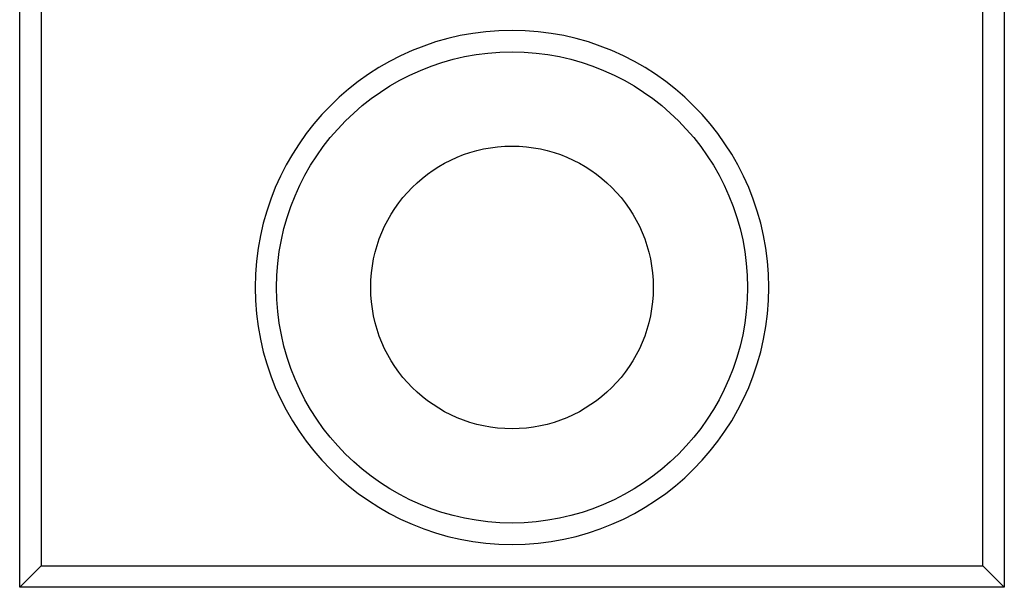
# Model space of a CAD drawing. Header units: millimetres. Extents: x 4330 to 4521, y 6615 to 6785.
# Tile 42 of 64: x 4413 to 4436, y 6733 to 6747. Entities that reach past the tile are written whole.
import ezdxf

# ---------------------------------------------------------------- set-up
doc = ezdxf.new("R2010")
doc.units = ezdxf.units.MM
doc.layers.add('1', color=7, linetype='CONTINUOUS', true_color=0xffffff)

msp = doc.modelspace()

# ---------------------------------------------------------------- linework, layer by layer
at = {"layer": '1', "color": 7, "linetype": 'Continuous'}
for p, q in [((4413.362, 6733.399), (4413.362, 6747.399)), ((4436.362, 6747.399), (4436.362, 6733.399)), ((4413.862, 6746.899), (4413.862, 6733.899)), ((4435.862, 6733.899), (4435.862, 6746.899)), ((4413.862, 6733.899), (4413.362, 6733.399)), ((4413.862, 6733.899), (4435.862, 6733.899)), ((4436.362, 6733.399), (4435.862, 6733.899)), ((4436.362, 6733.399), (4413.362, 6733.399))]:
    msp.add_line(p, q, dxfattribs=at)
at = {"layer": '1', "color": 7, "linetype": 'Continuous', "extrusion": (0, 0, -1)}
msp.add_circle((-4424.862, 6740.399), 6, dxfattribs=at)
at = {"layer": '1', "color": 7, "linetype": 'Continuous'}
for radius in [5.5, 3.3]:
    msp.add_circle((4424.862, 6740.399), radius, dxfattribs=at)

doc.saveas('drawing.dxf')
